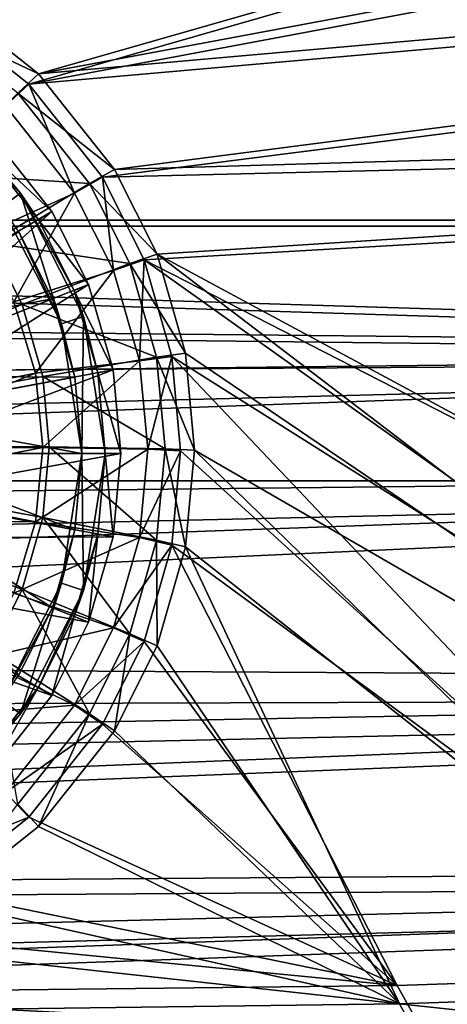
# Model space of a CAD drawing. Header units: metres. Extents: x -904 to 0, y -908 to 0.
# Tile 19 of 134: x -406 to -351, y -841 to -714. Entities that reach past the tile are written whole.
import ezdxf

# ---------------------------------------------------------------- set-up
doc = ezdxf.new("R2010")
doc.units = ezdxf.units.M

msp = doc.modelspace()

# ---------------------------------------------------------------- linework, layer by layer
at = {"layer": 'None012311'}
for points in [[(-415.876404, -711.444336, 106.85144), (-73.914162, -627.004456, 109.062576), (-403.579315, -721.194397, 106.596123)], [(-73.914162, -627.004456, 109.062576), (-72.197174, -659.332336, 108.216042), (-403.579315, -721.194397, 106.596123)], [(-404.84137, -722.534546, 109.562057), (-75.861374, -628.068481, 112.035744), (-416.817261, -713.039001, 109.810707)], [(-404.84137, -722.534546, 109.562057), (-74.219559, -660.599548, 111.183884), (-75.861374, -628.068481, 112.035744)], [(-403.579315, -721.194397, 106.596123), (-72.197174, -659.332336, 108.216042), (-69.972954, -691.634094, 107.370193)], [(-72.084244, -693.232727, 110.329353), (-74.219559, -660.599548, 111.183884), (-404.84137, -722.534546, 109.562057)], [(-403.579315, -721.194397, 106.596123), (-69.972954, -691.634094, 107.370193), (-393.825928, -733.487244, 106.274223)], [(-69.972954, -691.634094, 107.370193), (-67.241051, -723.909851, 106.525017), (-393.825928, -733.487244, 106.274223)], [(-395.34259, -734.506348, 109.248566), (-72.084244, -693.232727, 110.329353), (-404.84137, -722.534546, 109.562057)], [(-69.393501, -726.651489, 109.454254), (-72.084244, -693.232727, 110.329353), (-395.34259, -734.506348, 109.248566)], [(-417.869965, -714.474487, 99.804619), (-415.876404, -711.444336, 106.85144), (-403.579315, -721.194397, 106.596123)], [(-404.84137, -722.534546, 109.562057), (-416.817261, -713.039001, 109.810707), (-407.832184, -725.320435, 101.696388)], [(-406.253418, -723.685242, 99.563423), (-417.869965, -714.474487, 99.804619), (-403.579315, -721.194397, 106.596123)], [(-406.253418, -723.685242, 99.563423), (-403.579315, -721.194397, 106.596123), (-393.825928, -733.487244, 106.274223)], [(-404.84137, -722.534546, 109.562057), (-407.832184, -725.320435, 101.696388), (-398.936859, -736.531311, 101.402817)], [(-395.34259, -734.506348, 109.248566), (-404.84137, -722.534546, 109.562057), (-398.936859, -736.531311, 101.402817)], [(-416.793945, -733.996887, 90.684135), (-406.253418, -723.685242, 99.563423), (-397.03952, -735.297791, 99.259338)], [(-397.03952, -735.297791, 99.259338), (-406.253418, -723.685242, 99.563423), (-393.825928, -733.487244, 106.274223)], [(-393.825928, -733.487244, 106.274223), (-67.241051, -723.909851, 106.525017), (-388.329742, -744.40271, 105.988396)], [(-67.241051, -723.909851, 106.525017), (-221.515747, -834.223022, 103.636368), (-388.329742, -744.40271, 105.988396)], [(-398.936859, -736.531311, 101.402817), (-407.832184, -725.320435, 101.696388), (-411.274048, -742.059814, 93.47364)], [(-389.989258, -745.137939, 108.970169), (-69.393501, -726.651489, 109.454254), (-395.34259, -734.506348, 109.248566)], [(-220.231979, -832.017883, 106.695137), (-69.393501, -726.651489, 109.454254), (-389.989258, -745.137939, 108.970169)], [(-409.706726, -742.927856, 90.450272), (-416.793945, -733.996887, 90.684135), (-397.03952, -735.297791, 99.259338)], [(-395.34259, -734.506348, 109.248566), (-398.936859, -736.531311, 101.402817), (-393.921967, -746.490417, 101.142029)], [(-397.03952, -735.297791, 99.259338), (-393.825928, -733.487244, 106.274223), (-388.329742, -744.40271, 105.988396)], [(-389.989258, -745.137939, 108.970169), (-395.34259, -734.506348, 109.248566), (-393.921967, -746.490417, 101.142029)], [(-409.706726, -742.927856, 90.450272), (-397.03952, -735.297791, 99.259338), (-391.845978, -745.611877, 98.989258)], [(-391.845978, -745.611877, 98.989258), (-397.03952, -735.297791, 99.259338), (-388.329742, -744.40271, 105.988396)], [(-398.936859, -736.531311, 101.402817), (-411.274048, -742.059814, 93.47364), (-406.745819, -750.526184, 93.251945)], [(-393.921967, -746.490417, 101.142029), (-398.936859, -736.531311, 101.402817), (-406.745819, -750.526184, 93.251945)], [(-409.706726, -742.927856, 90.450272), (-405.705994, -750.871643, 90.242249), (-452.00235, -769.192566, 89.738754)], [(-405.705994, -750.871643, 90.242249), (-409.706726, -742.927856, 90.450272), (-391.845978, -745.611877, 98.989258)], [(-391.845978, -745.611877, 98.989258), (-388.329742, -744.40271, 105.988396), (-384.665161, -757.143738, 105.654755)], [(-388.329742, -744.40271, 105.988396), (-221.515747, -834.223022, 103.636368), (-266.758728, -837.09552, 103.56115)], [(-266.758728, -837.09552, 103.56115), (-384.665161, -757.143738, 105.654755), (-388.329742, -744.40271, 105.988396)], [(-405.705994, -750.871643, 90.242249), (-391.845978, -745.611877, 98.989258), (-388.383759, -757.649353, 98.674042)], [(-389.989258, -745.137939, 108.970169), (-393.921967, -746.490417, 101.142029), (-390.579224, -758.112427, 100.837692)], [(-388.383759, -757.649353, 98.674042), (-391.845978, -745.611877, 98.989258), (-384.665161, -757.143738, 105.654755)], [(-386.420197, -757.546936, 108.645226), (-389.989258, -745.137939, 108.970169), (-390.579224, -758.112427, 100.837692)], [(-264.074249, -834.714417, 106.624527), (-389.989258, -745.137939, 108.970169), (-386.420197, -757.546936, 108.645226)], [(-264.074249, -834.714417, 106.624527), (-220.231979, -832.017883, 106.695137), (-389.989258, -745.137939, 108.970169)], [(-393.921967, -746.490417, 101.142029), (-406.745819, -750.526184, 93.251945), (-403.95697, -759.713013, 93.011375)], [(-390.579224, -758.112427, 100.837692), (-393.921967, -746.490417, 101.142029), (-403.95697, -759.713013, 93.011375)], [(-405.705994, -750.871643, 90.242249), (-403.041473, -760.135681, 89.999664), (-452.00235, -769.192566, 89.738754)], [(-403.95697, -759.713013, 93.011375), (-406.745819, -750.526184, 93.251945), (-428.014954, -764.44635, 92.875748)], [(-403.041473, -760.135681, 89.999664), (-405.705994, -750.871643, 90.242249), (-388.383759, -757.649353, 98.674042)], [(-388.383759, -757.649353, 98.674042), (-384.665161, -757.143738, 105.654755), (-383.521851, -769.60083, 105.32856)], [(-383.521851, -769.60083, 105.32856), (-384.665161, -757.143738, 105.654755), (-266.758728, -837.09552, 103.56115)], [(-390.579224, -758.112427, 100.837692), (-403.95697, -759.713013, 93.011375), (-403.014679, -769.267212, 92.761192)], [(-403.041473, -760.135681, 89.999664), (-388.383759, -757.649353, 98.674042), (-387.303589, -769.418518, 98.36586)], [(-389.536316, -769.475403, 100.540146), (-390.579224, -758.112427, 100.837692), (-403.014679, -769.267212, 92.761192)], [(-386.420197, -757.546936, 108.645226), (-390.579224, -758.112427, 100.837692), (-389.536316, -769.475403, 100.540146)], [(-385.306641, -769.679321, 108.32753), (-386.420197, -757.546936, 108.645226), (-389.536316, -769.475403, 100.540146)], [(-387.303589, -769.418518, 98.36586), (-388.383759, -757.649353, 98.674042), (-383.521851, -769.60083, 105.32856)], [(-386.420197, -757.546936, 108.645226), (-385.306641, -769.679321, 108.32753), (-311.196381, -836.942078, 106.566193)], [(-311.196381, -836.942078, 106.566193), (-264.074249, -834.714417, 106.624527), (-386.420197, -757.546936, 108.645226)], [(-427.509125, -769.269226, 92.749458), (-403.95697, -759.713013, 93.011375), (-428.014954, -764.44635, 92.875748)], [(-403.014679, -769.267212, 92.761192), (-403.95697, -759.713013, 93.011375), (-427.509125, -769.269226, 92.749458)], [(-403.041473, -760.135681, 89.999664), (-402.210175, -769.193176, 89.762482), (-452.00235, -769.192566, 89.738754)], [(-402.210175, -769.193176, 89.762482), (-403.041473, -760.135681, 89.999664), (-387.303589, -769.418518, 98.36586)], [(-402.210175, -769.193176, 89.762482), (-403.041473, -778.250732, 89.525307), (-452.00235, -769.192566, 89.738754)], [(-403.041473, -778.250732, 89.525307), (-405.705994, -787.514771, 89.282715), (-452.00235, -769.192566, 89.738754)], [(-405.705994, -787.514771, 89.282715), (-409.706726, -795.458557, 89.074699), (-452.00235, -769.192566, 89.738754)], [(-403.9552, -778.821594, 92.511002), (-403.014679, -769.267212, 92.761192), (-428.014099, -774.092102, 92.623169)], [(-428.014099, -774.092102, 92.623169), (-403.014679, -769.267212, 92.761192), (-427.509125, -769.269226, 92.749458)], [(-389.536316, -769.475403, 100.540146), (-403.014679, -769.267212, 92.761192), (-403.9552, -778.821594, 92.511002)], [(-390.579224, -780.838379, 100.242592), (-389.536316, -769.475403, 100.540146), (-403.9552, -778.821594, 92.511002)], [(-403.041473, -778.250732, 89.525307), (-402.210175, -769.193176, 89.762482), (-388.383759, -781.187622, 98.057671)], [(-402.210175, -769.193176, 89.762482), (-387.303589, -769.418518, 98.36586), (-388.383759, -781.187622, 98.057671)], [(-385.306641, -769.679321, 108.32753), (-389.536316, -769.475403, 100.540146), (-390.579224, -780.838379, 100.242592)], [(-386.420197, -781.811707, 108.009834), (-385.306641, -769.679321, 108.32753), (-390.579224, -780.838379, 100.242592)], [(-388.383759, -781.187622, 98.057671), (-387.303589, -769.418518, 98.36586), (-384.665161, -782.057861, 105.002357)], [(-387.303589, -769.418518, 98.36586), (-383.521851, -769.60083, 105.32856), (-384.665161, -782.057861, 105.002357)], [(-385.306641, -769.679321, 108.32753), (-386.420197, -781.811707, 108.009834), (-311.196381, -836.942078, 106.566193)], [(-384.665161, -782.057861, 105.002357), (-383.521851, -769.60083, 105.32856), (-312.000671, -839.306641, 103.50325)], [(-312.000671, -839.306641, 103.50325), (-383.521851, -769.60083, 105.32856), (-266.758728, -837.09552, 103.56115)], [(-429.464813, -778.730591, 92.501701), (-403.9552, -778.821594, 92.511002), (-428.014099, -774.092102, 92.623169)], [(-406.74234, -788.008911, 92.270424), (-403.9552, -778.821594, 92.511002), (-429.464813, -778.730591, 92.501701)], [(-390.579224, -780.838379, 100.242592), (-403.9552, -778.821594, 92.511002), (-406.74234, -788.008911, 92.270424)], [(-405.705994, -787.514771, 89.282715), (-403.041473, -778.250732, 89.525307), (-391.845978, -793.225098, 97.742462)], [(-403.041473, -778.250732, 89.525307), (-388.383759, -781.187622, 98.057671), (-391.845978, -793.225098, 97.742462)], [(-393.921967, -792.460449, 99.938263), (-390.579224, -780.838379, 100.242592), (-406.74234, -788.008911, 92.270424)], [(-386.420197, -781.811707, 108.009834), (-390.579224, -780.838379, 100.242592), (-393.921967, -792.460449, 99.938263)], [(-391.845978, -793.225098, 97.742462), (-388.383759, -781.187622, 98.057671), (-388.329742, -794.79895, 104.668724)], [(-388.383759, -781.187622, 98.057671), (-384.665161, -782.057861, 105.002357), (-388.329742, -794.79895, 104.668724)], [(-389.989258, -794.220703, 107.684891), (-386.420197, -781.811707, 108.009834), (-393.921967, -792.460449, 99.938263)], [(-386.420197, -781.811707, 108.009834), (-389.989258, -794.220703, 107.684891), (-357.419006, -838.457947, 106.526497)], [(-388.329742, -794.79895, 104.668724), (-384.665161, -782.057861, 105.002357), (-357.136627, -840.85498, 103.4627)], [(-311.196381, -836.942078, 106.566193), (-386.420197, -781.811707, 108.009834), (-357.419006, -838.457947, 106.526497)], [(-357.136627, -840.85498, 103.4627), (-384.665161, -782.057861, 105.002357), (-312.000671, -839.306641, 103.50325)], [(-409.706726, -795.458557, 89.074699), (-405.705994, -787.514771, 89.282715), (-397.03952, -803.539185, 97.472374)], [(-405.705994, -787.514771, 89.282715), (-391.845978, -793.225098, 97.742462), (-397.03952, -803.539185, 97.472374)], [(-393.921967, -792.460449, 99.938263), (-406.74234, -788.008911, 92.270424), (-411.269012, -796.476135, 92.048698)], [(-398.936859, -802.419556, 99.677475), (-393.921967, -792.460449, 99.938263), (-411.269012, -796.476135, 92.048698)], [(-389.989258, -794.220703, 107.684891), (-393.921967, -792.460449, 99.938263), (-398.936859, -802.419556, 99.677475)], [(-397.03952, -803.539185, 97.472374), (-391.845978, -793.225098, 97.742462), (-393.825928, -805.714355, 104.382889)], [(-391.845978, -793.225098, 97.742462), (-388.329742, -794.79895, 104.668724), (-393.825928, -805.714355, 104.382889)], [(-409.706726, -795.458557, 89.074699), (-397.03952, -803.539185, 97.472374), (-406.253418, -815.151733, 97.168289)], [(-395.34259, -804.852356, 107.406494), (-389.989258, -794.220703, 107.684891), (-398.936859, -802.419556, 99.677475)], [(-357.419006, -838.457947, 106.526497), (-389.989258, -794.220703, 107.684891), (-395.34259, -804.852356, 107.406494)], [(-393.825928, -805.714355, 104.382889), (-388.329742, -794.79895, 104.668724), (-357.136627, -840.85498, 103.4627)], [(-398.936859, -802.419556, 99.677475), (-411.269012, -796.476135, 92.048698), (-417.361237, -803.897766, 91.854362)], [(-407.832184, -813.630432, 99.383904), (-398.936859, -802.419556, 99.677475), (-417.361237, -803.897766, 91.854362)], [(-395.34259, -804.852356, 107.406494), (-398.936859, -802.419556, 99.677475), (-407.832184, -813.630432, 99.383904)], [(-406.253418, -815.151733, 97.168289), (-397.03952, -803.539185, 97.472374), (-403.579315, -818.007263, 104.060989)], [(-397.03952, -803.539185, 97.472374), (-393.825928, -805.714355, 104.382889), (-403.579315, -818.007263, 104.060989)], [(-404.84137, -816.824158, 107.093002), (-395.34259, -804.852356, 107.406494), (-407.832184, -813.630432, 99.383904)], [(-395.34259, -804.852356, 107.406494), (-404.84137, -816.824158, 107.093002), (-357.419006, -838.457947, 106.526497)], [(-403.579315, -818.007263, 104.060989), (-393.825928, -805.714355, 104.382889), (-357.136627, -840.85498, 103.4627)], [(-404.84137, -816.824158, 107.093002), (-407.832184, -813.630432, 99.383904), (-419.046936, -822.522705, 99.151054)], [(-406.253418, -815.151733, 97.168289), (-403.579315, -818.007263, 104.060989), (-415.876404, -827.757324, 103.805679)], [(-416.817261, -826.319641, 106.844353), (-404.84137, -816.824158, 107.093002), (-419.046936, -822.522705, 99.151054)], [(-357.419006, -838.457947, 106.526497), (-404.84137, -816.824158, 107.093002), (-416.817261, -826.319641, 106.844353)], [(-357.136627, -840.85498, 103.4627), (-415.876404, -827.757324, 103.805679), (-403.579315, -818.007263, 104.060989)], [(-427.452545, -831.671204, 106.704216), (-357.419006, -838.457947, 106.526497), (-416.817261, -826.319641, 106.844353)], [(-426.795593, -833.251587, 103.661804), (-415.876404, -827.757324, 103.805679), (-357.136627, -840.85498, 103.4627)], [(-447.272522, -839.524963, 106.498558), (-357.419006, -838.457947, 106.526497), (-427.452545, -831.671204, 106.704216)], [(-446.703979, -841.986023, 103.433083), (-426.795593, -833.251587, 103.661804), (-357.136627, -840.85498, 103.4627)], [(-311.196381, -836.942078, 106.566193), (-357.419006, -838.457947, 106.526497), (-354.14621, -844.412048, 134.329071)], [(-307.693909, -843.71405, 134.427994), (-311.196381, -836.942078, 106.566193), (-354.14621, -844.412048, 134.329071)], [(-354.14621, -844.412048, 134.329071), (-357.419006, -838.457947, 106.526497), (-447.272522, -839.524963, 106.498558)], [(-354.14621, -844.412048, 134.329071), (-447.272522, -839.524963, 106.498558), (-539.984131, -844.280945, 134.349228)], [(-312.000671, -839.306641, 103.50325), (-307.470459, -846.153625, 131.781479), (-357.136627, -840.85498, 103.4627)], [(-357.136627, -840.85498, 103.4627), (-353.788147, -846.927795, 131.7612), (-446.703979, -841.986023, 103.433083)], [(-307.470459, -846.153625, 131.781479), (-353.788147, -846.927795, 131.7612), (-357.136627, -840.85498, 103.4627)]]:
    msp.add_3dface(points, dxfattribs=at)
at = {"layer": 'None012312'}
for points in [[(-720.775391, -194.321701, 2170), (-720.775391, -740.804871, 2170), (-244.002335, -194.321701, 2170)], [(-720.775391, -740.804871, 2170), (-194.320099, -740.804871, 2170), (-244.002335, -194.321701, 2170)], [(-244.002335, -195.267593, 2167.144043), (-195.265991, -740.003967, 2167.144043), (-720.775391, -740.003967, 2167.144043)], [(-720.775391, -740.003967, 2167.144043), (-720.775391, -195.267593, 2167.144043), (-244.002335, -195.267593, 2167.144043)], [(-720.775391, -740.003967, 2167.144043), (-180.38501, -756.770996, 2157.224365), (-761.496765, -750.815186, 2160.915527)], [(-720.775391, -740.804871, 2170), (-761.037903, -751.204346, 2164.058838), (-179.283905, -757.842163, 2159.976807)], [(-720.775391, -740.003967, 2167.144043), (-195.265991, -740.003967, 2167.144043), (-180.38501, -756.770996, 2157.224365)], [(-194.320099, -740.804871, 2170), (-720.775391, -740.804871, 2170), (-179.283905, -757.842163, 2159.976807)], [(-180.38501, -756.770996, 2157.224365), (-781.398254, -763.431824, 2152.863525), (-761.496765, -750.815186, 2160.915527)], [(-179.283905, -757.842163, 2159.976807), (-761.037903, -751.204346, 2164.058838), (-778.276428, -761.608093, 2157.555176)], [(-164.589264, -772.242615, 2146.695068), (-799.928772, -779.095703, 2141.559082), (-180.38501, -756.770996, 2157.224365)], [(-799.928772, -779.095703, 2141.559082), (-781.398254, -763.431824, 2152.863525), (-180.38501, -756.770996, 2157.224365)], [(-163.311691, -773.56012, 2149.329834), (-179.283905, -757.842163, 2159.976807), (-793.605469, -773.561035, 2149.329102)], [(-179.283905, -757.842163, 2159.976807), (-778.276428, -761.608093, 2157.555176), (-793.605469, -773.561035, 2149.329102)], [(-130.859543, -799.576477, 2124.210693), (-815.799622, -795.593506, 2127.841064), (-164.589264, -772.242615, 2146.695068)], [(-815.799622, -795.593506, 2127.841064), (-799.928772, -779.095703, 2141.559082), (-164.589264, -772.242615, 2146.695068)], [(-129.177826, -801.324829, 2126.576416), (-163.311691, -773.56012, 2149.329834), (-822.838074, -803.47345, 2124.568115)], [(-822.838074, -803.47345, 2124.568115), (-163.311691, -773.56012, 2149.329834), (-809.275208, -788.355347, 2137.899902)], [(-163.311691, -773.56012, 2149.329834), (-793.605469, -773.561035, 2149.329102), (-809.275208, -788.355347, 2137.899902)], [(-130.859543, -799.576477, 2124.210693), (-829.500427, -812.703979, 2111.229248), (-815.799622, -795.593506, 2127.841064)], [(-95.010384, -822.552795, 2100.313965), (-839.526306, -828.018555, 2093.742676), (-130.859543, -799.576477, 2124.210693)], [(-839.526306, -828.018555, 2093.742676), (-829.500427, -812.703979, 2111.229248), (-130.859543, -799.576477, 2124.210693)], [(-92.87767, -824.654602, 2102.378662), (-129.177826, -801.324829, 2126.576416), (-841.587952, -829.709534, 2096.332031)], [(-129.177826, -801.324829, 2126.576416), (-833.114929, -816.793823, 2111.162354), (-841.587952, -829.709534, 2096.332031)], [(-833.114929, -816.793823, 2111.162354), (-129.177826, -801.324829, 2126.576416), (-822.838074, -803.47345, 2124.568115)], [(-849.833435, -849.639465, 2063.023926), (-95.010384, -822.552795, 2100.313965), (-57.658901, -841.640808, 2075.415527)], [(-849.833435, -849.639465, 2063.023926), (-846.345764, -841.640808, 2075.415527), (-95.010384, -822.552795, 2100.313965)], [(-846.345764, -841.640808, 2075.415527), (-839.526306, -828.018555, 2093.742676), (-95.010384, -822.552795, 2100.313965)], [(-55.043732, -844.028503, 2077.158691), (-92.87767, -824.654602, 2102.378662), (-852.304321, -851.731201, 2065.280029)], [(-852.304321, -851.731201, 2065.280029), (-92.87767, -824.654602, 2102.378662), (-849.24353, -844.71228, 2076.154541)], [(-92.87767, -824.654602, 2102.378662), (-841.587952, -829.709534, 2096.332031), (-849.24353, -844.71228, 2076.154541)]]:
    msp.add_3dface(points, dxfattribs=at)
at = {"layer": 'None012322'}
for points in [[(-418.498383, -723.914185, 101.509148), (-411.697083, -729.723022, 108.797249), (-405.888184, -736.524353, 101.509148)], [(-418.498383, -723.914185, 101.509148), (-405.888184, -736.524353, 101.509148), (-408.315247, -738.28772, 101.509148)], [(-401.88205, -738.899902, 111.452499), (-410.282898, -728.308838, 111.452499), (-427.183472, -753.802185, 115.948647)], [(-410.282898, -728.308838, 108.389137), (-401.88205, -738.899902, 108.389137), (-411.697083, -729.723022, 108.797249)], [(-410.282898, -728.308838, 111.452499), (-401.88205, -738.899902, 111.452499), (-410.282898, -728.308838, 108.389137)], [(-410.282898, -728.308838, 108.389137), (-401.88205, -738.899902, 111.452499), (-401.88205, -738.899902, 108.389137)], [(-401.88205, -738.899902, 108.389137), (-403.581543, -739.954163, 108.797249), (-411.697083, -729.723022, 108.797249)], [(-411.697083, -729.723022, 108.797249), (-403.581543, -739.954163, 108.797249), (-405.888184, -736.524353, 101.509148)], [(-405.888184, -736.524353, 101.509148), (-400.645111, -753.341187, 101.509148), (-408.315247, -738.28772, 101.509148)], [(-405.888184, -736.524353, 101.509148), (-403.581543, -739.954163, 108.797249), (-399.004028, -749.04718, 108.797256)], [(-405.888184, -736.524353, 101.509148), (-399.004028, -749.04718, 108.797256), (-397.791931, -752.414185, 101.509148)], [(-405.888184, -736.524353, 101.509148), (-397.791931, -752.414185, 101.509148), (-400.645111, -753.341187, 101.509148)], [(-408.315247, -738.28772, 101.509148), (-400.645111, -753.341187, 101.509148), (-406.130859, -741.535583, 109.382034)], [(-401.88205, -738.899902, 111.452499), (-427.183472, -753.802185, 115.948647), (-424.431946, -759.113342, 115.948647)], [(-397.144501, -748.311035, 111.452507), (-401.88205, -738.899902, 111.452499), (-424.431946, -759.113342, 115.948647)], [(-401.88205, -738.899902, 108.389137), (-397.144501, -748.311035, 108.389137), (-403.581543, -739.954163, 108.797249)], [(-401.88205, -738.899902, 111.452499), (-397.144501, -748.311035, 111.452507), (-401.88205, -738.899902, 108.389137)], [(-401.88205, -738.899902, 108.389137), (-397.144501, -748.311035, 111.452507), (-397.144501, -748.311035, 108.389137)], [(-397.144501, -748.311035, 108.389137), (-399.004028, -749.04718, 108.797256), (-403.581543, -739.954163, 108.797249)], [(-406.130859, -741.535583, 109.382034), (-401.793427, -750.151428, 109.382034), (-429.303864, -755.188477, 113.182106)], [(-406.130859, -741.535583, 109.382034), (-400.645111, -753.341187, 101.509148), (-401.793427, -750.151428, 109.382034)], [(-397.144501, -748.311035, 111.452507), (-424.431946, -759.113342, 115.948647), (-422.845062, -764.632568, 115.948647)], [(-393.987244, -759.291992, 111.452507), (-397.144501, -748.311035, 111.452507), (-422.845062, -764.632568, 115.948647)], [(-397.144501, -748.311035, 108.389137), (-393.987244, -759.291992, 108.389137), (-399.004028, -749.04718, 108.797256)], [(-397.144501, -748.311035, 111.452507), (-393.987244, -759.291992, 111.452507), (-397.144501, -748.311035, 108.389137)], [(-397.144501, -748.311035, 108.389137), (-393.987244, -759.291992, 111.452507), (-393.987244, -759.291992, 108.389137)], [(-393.987244, -759.291992, 108.389137), (-395.953827, -759.655884, 108.797256), (-399.004028, -749.04718, 108.797256)], [(-399.004028, -749.04718, 108.797256), (-395.953827, -759.655884, 108.797256), (-397.791931, -752.414185, 101.509148)], [(-401.793427, -750.151428, 109.382034), (-426.787445, -760.045837, 113.182106), (-429.303864, -755.188477, 113.182106)], [(-401.793427, -750.151428, 109.382034), (-398.903717, -760.201782, 109.382042), (-426.787445, -760.045837, 113.182106)], [(-400.645111, -753.341187, 101.509148), (-398.903717, -760.201782, 109.382042), (-401.793427, -750.151428, 109.382034)], [(-397.791931, -752.414185, 101.509148), (-398.002167, -770.028137, 101.509148), (-400.645111, -753.341187, 101.509148)], [(-397.791931, -752.414185, 101.509148), (-395.002167, -770.028137, 101.509148), (-398.002167, -770.028137, 101.509148)], [(-397.791931, -752.414185, 101.509148), (-395.953827, -759.655884, 108.797256), (-395.002167, -770.028137, 101.509148)], [(-400.645111, -753.341187, 101.509148), (-398.002167, -770.028137, 101.509148), (-398.903717, -760.201782, 109.382042)], [(-393.987244, -759.291992, 111.452507), (-422.845062, -764.632568, 115.948647), (-422.350037, -770.028137, 115.948647)], [(-393.002197, -770.028137, 111.452507), (-393.987244, -759.291992, 111.452507), (-422.350037, -770.028137, 115.948647)], [(-393.987244, -759.291992, 108.389137), (-393.002197, -770.028137, 108.389137), (-395.953827, -759.655884, 108.797256)], [(-393.002197, -770.028137, 108.389137), (-395.002167, -770.028137, 108.797256), (-395.953827, -759.655884, 108.797256)], [(-395.953827, -759.655884, 108.797256), (-395.002167, -770.028137, 108.797256), (-395.002167, -770.028137, 101.509148)], [(-393.987244, -759.291992, 111.452507), (-393.002197, -770.028137, 108.389137), (-393.987244, -759.291992, 108.389137)], [(-393.987244, -759.291992, 111.452507), (-393.002197, -770.028137, 111.452507), (-393.002197, -770.028137, 108.389137)], [(-398.903717, -760.201782, 109.382042), (-425.336121, -765.093506, 113.182106), (-426.787445, -760.045837, 113.182106)], [(-398.903717, -760.201782, 109.382042), (-398.002167, -770.028137, 109.382042), (-425.336121, -765.093506, 113.182106)], [(-398.002167, -770.028137, 101.509148), (-398.002167, -770.028137, 109.382042), (-398.903717, -760.201782, 109.382042)], [(-398.002167, -770.028137, 109.382042), (-424.883392, -770.028137, 113.182106), (-425.336121, -765.093506, 113.182106)], [(-398.903717, -779.854431, 109.382042), (-425.336121, -774.962769, 113.182106), (-424.883392, -770.028137, 113.182106)], [(-398.002167, -770.028137, 109.382042), (-398.903717, -779.854431, 109.382042), (-424.883392, -770.028137, 113.182106)], [(-393.987244, -780.764282, 111.452507), (-393.002197, -770.028137, 111.452507), (-422.845062, -775.423706, 115.948647)], [(-393.002197, -770.028137, 111.452507), (-422.350037, -770.028137, 115.948647), (-422.845062, -775.423706, 115.948647)], [(-400.645111, -786.715027, 101.509148), (-398.903717, -779.854431, 109.382042), (-398.002167, -770.028137, 101.509148)], [(-398.002167, -770.028137, 101.509148), (-397.791931, -787.64209, 101.509148), (-400.645111, -786.715027, 101.509148)], [(-398.903717, -779.854431, 109.382042), (-398.002167, -770.028137, 109.382042), (-398.002167, -770.028137, 101.509148)], [(-395.002167, -770.028137, 101.509148), (-397.791931, -787.64209, 101.509148), (-398.002167, -770.028137, 101.509148)], [(-397.791931, -787.64209, 101.509148), (-395.002167, -770.028137, 101.509148), (-395.953827, -780.40033, 108.797256)], [(-395.953827, -780.40033, 108.797256), (-395.002167, -770.028137, 108.797256), (-393.987244, -780.764282, 108.389137)], [(-395.002167, -770.028137, 101.509148), (-395.002167, -770.028137, 108.797256), (-395.953827, -780.40033, 108.797256)], [(-395.002167, -770.028137, 108.797256), (-393.002197, -770.028137, 108.389137), (-393.987244, -780.764282, 108.389137)], [(-393.987244, -780.764282, 108.389137), (-393.002197, -770.028137, 111.452507), (-393.987244, -780.764282, 111.452507)], [(-393.987244, -780.764282, 108.389137), (-393.002197, -770.028137, 108.389137), (-393.002197, -770.028137, 111.452507)], [(-401.793427, -789.904785, 109.382042), (-426.787445, -780.010376, 113.182106), (-425.336121, -774.962769, 113.182106)], [(-398.903717, -779.854431, 109.382042), (-401.793427, -789.904785, 109.382042), (-425.336121, -774.962769, 113.182106)], [(-424.431946, -780.942932, 115.948647), (-393.987244, -780.764282, 111.452507), (-422.845062, -775.423706, 115.948647)], [(-401.793427, -789.904785, 109.382042), (-406.130859, -798.52063, 109.382042), (-426.787445, -780.010376, 113.182106)], [(-401.793427, -789.904785, 109.382042), (-398.903717, -779.854431, 109.382042), (-400.645111, -786.715027, 101.509148)], [(-427.183472, -786.254089, 115.948647), (-397.144501, -791.745239, 111.452507), (-424.431946, -780.942932, 115.948647)], [(-397.144501, -791.745239, 111.452507), (-393.987244, -780.764282, 111.452507), (-424.431946, -780.942932, 115.948647)], [(-399.004028, -791.009094, 108.797256), (-395.953827, -780.40033, 108.797256), (-397.144501, -791.745239, 108.389137)], [(-397.791931, -787.64209, 101.509148), (-395.953827, -780.40033, 108.797256), (-399.004028, -791.009094, 108.797256)], [(-395.953827, -780.40033, 108.797256), (-393.987244, -780.764282, 108.389137), (-397.144501, -791.745239, 108.389137)], [(-397.144501, -791.745239, 108.389137), (-393.987244, -780.764282, 108.389137), (-397.144501, -791.745239, 111.452507)], [(-397.144501, -791.745239, 111.452507), (-393.987244, -780.764282, 108.389137), (-393.987244, -780.764282, 111.452507)], [(-431.034943, -790.995361, 115.948647), (-401.88205, -801.156372, 111.452507), (-427.183472, -786.254089, 115.948647)], [(-401.88205, -801.156372, 111.452507), (-397.144501, -791.745239, 111.452507), (-427.183472, -786.254089, 115.948647)], [(-408.315247, -801.768555, 101.509148), (-401.793427, -789.904785, 109.382042), (-400.645111, -786.715027, 101.509148)], [(-400.645111, -786.715027, 101.509148), (-405.888184, -803.53186, 101.509148), (-408.315247, -801.768555, 101.509148)], [(-397.791931, -787.64209, 101.509148), (-405.888184, -803.53186, 101.509148), (-400.645111, -786.715027, 101.509148)], [(-405.888184, -803.53186, 101.509148), (-397.791931, -787.64209, 101.509148), (-403.581543, -800.102112, 108.797256)], [(-403.581543, -800.102112, 108.797256), (-397.791931, -787.64209, 101.509148), (-399.004028, -791.009094, 108.797256)], [(-408.315247, -801.768555, 101.509148), (-406.130859, -798.52063, 109.382042), (-401.793427, -789.904785, 109.382042)], [(-410.282898, -811.747375, 111.452507), (-401.88205, -801.156372, 111.452507), (-431.034943, -790.995361, 115.948647)], [(-403.581543, -800.102112, 108.797256), (-399.004028, -791.009094, 108.797256), (-401.88205, -801.156372, 108.389137)], [(-399.004028, -791.009094, 108.797256), (-397.144501, -791.745239, 108.389137), (-401.88205, -801.156372, 108.389137)], [(-401.88205, -801.156372, 108.389137), (-397.144501, -791.745239, 108.389137), (-401.88205, -801.156372, 111.452507)], [(-401.88205, -801.156372, 111.452507), (-397.144501, -791.745239, 108.389137), (-397.144501, -791.745239, 111.452507)], [(-411.697083, -810.333191, 108.797256), (-403.581543, -800.102112, 108.797256), (-410.282898, -811.747375, 108.389137)], [(-411.697083, -810.333191, 108.797256), (-405.888184, -803.53186, 101.509148), (-403.581543, -800.102112, 108.797256)], [(-403.581543, -800.102112, 108.797256), (-401.88205, -801.156372, 108.389137), (-410.282898, -811.747375, 108.389137)], [(-405.888184, -803.53186, 101.509148), (-418.498383, -816.14209, 101.509148), (-408.315247, -801.768555, 101.509148)], [(-410.282898, -811.747375, 108.389137), (-401.88205, -801.156372, 108.389137), (-410.282898, -811.747375, 111.452507)], [(-410.282898, -811.747375, 111.452507), (-401.88205, -801.156372, 108.389137), (-401.88205, -801.156372, 111.452507)], [(-418.498383, -816.14209, 101.509148), (-405.888184, -803.53186, 101.509148), (-411.697083, -810.333191, 108.797256)]]:
    msp.add_3dface(points, dxfattribs=at)

doc.saveas('drawing.dxf')
